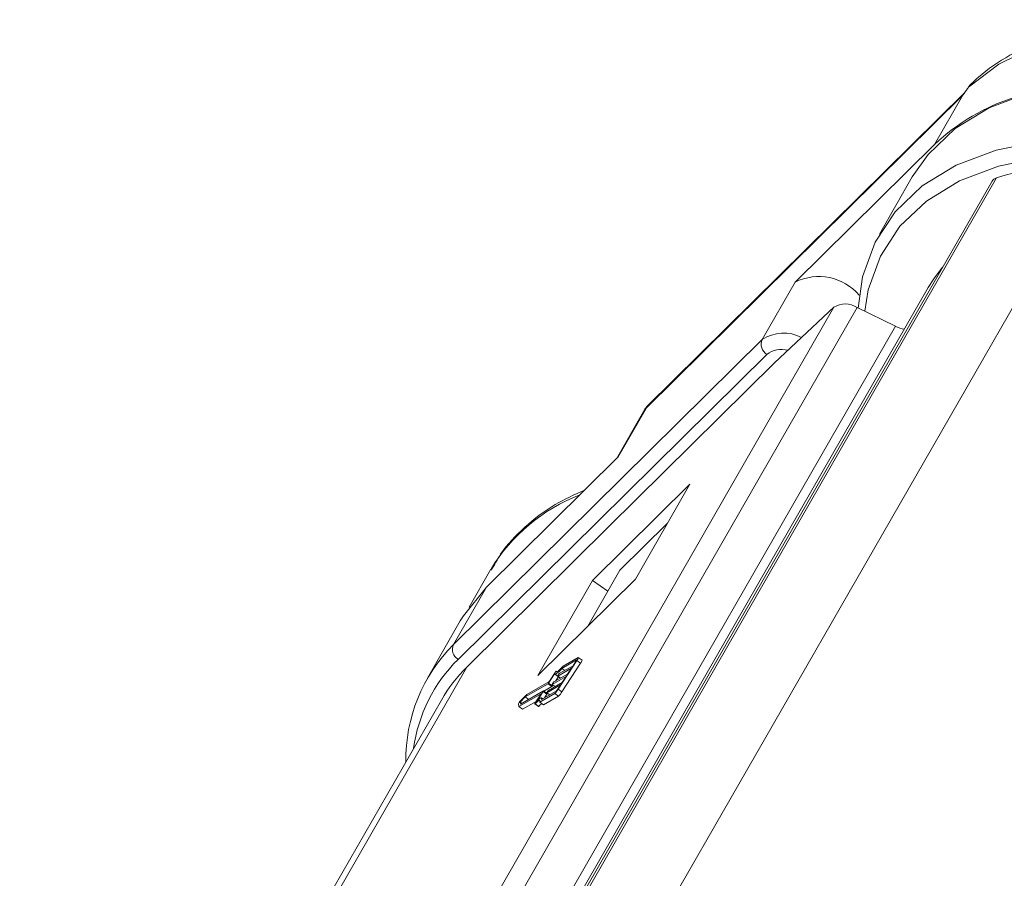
# Model space of a CAD drawing. Header units: millimetres. Extents: x 2623 to 3546, y -313 to 339.
# Tile 25 of 49: x 3126 to 3160, y 264 to 294. Entities that reach past the tile are written whole.
import ezdxf

# ---------------------------------------------------------------- set-up
doc = ezdxf.new("R2010")
doc.units = ezdxf.units.MM

msp = doc.modelspace()

# ---------------------------------------------------------------- linework, layer by layer
at = {"color": 7, "linetype": 'Continuous', "lineweight": 15}
for p, q in [((3158.98, 291.376), (3148.034, 280.569)), ((3159.043, 291.465), (3148.057, 280.619)), ((3158.98, 291.376), (3158.004, 289.677)), ((3158.004, 289.677), (3153.182, 284.916)), ((3147.536, 261.137), (3163.552, 289.014)), ((3159.986, 288.405), (3144.088, 260.732)), ((3160.139, 288.519), (3144.187, 260.754)), ((3157.231, 288.555), (3156.092, 286.573)), ((3152.043, 282.934), (3153.182, 284.916)), ((3157.785, 284.733), (3143.982, 260.708)), ((3138.557, 256.261), (3154.525, 284.054)), ((3155.324, 284.04), (3141.258, 259.557)), ((3154.525, 284.054), (3152.467, 282.133)), ((3156.647, 283.391), (3155.324, 284.04)), ((3143.551, 260.596), (3156.647, 283.391)), ((3141.372, 272.399), (3152.043, 282.934)), ((3152.204, 282.422), (3141.534, 271.887)), ((3152.467, 282.133), (3146.742, 276.48)), ((3147.988, 280.529), (3147.004, 278.817)), ((3148.034, 280.569), (3147.058, 278.87)), ((3148.016, 280.559), (3147.991, 280.527)), ((3142.511, 274.381), (3147.058, 278.87)), ((3149.548, 277.939), (3146.18, 274.614)), ((3147.66, 274.655), (3149.548, 277.939)), ((3146.742, 276.48), (3141.836, 271.62)), ((3148.771, 276.587), (3147.129, 274.966)), ((3142.67, 275), (3141.92, 273.694)), ((3146.019, 273.034), (3147.129, 274.966)), ((3144.292, 271.329), (3147.66, 274.655)), ((3142.511, 274.381), (3141.372, 272.399)), ((3146.18, 274.614), (3144.292, 271.329)), ((3146.712, 274.24), (3146.18, 274.614)), ((3141.61, 273.216), (3140.471, 271.234)), ((3145.68, 271.948), (3145.162, 271.649)), ((3145.817, 271.858), (3145.688, 271.949)), ((3126.901, 245.625), (3141.836, 271.62)), ((3145.451, 271.584), (3144.977, 271.311)), ((3144.993, 270.857), (3145.639, 271.847)), ((3145.031, 271.394), (3145.505, 271.667)), ((3145.626, 271.865), (3145.116, 271.571)), ((3145.116, 271.571), (3145.217, 271.501)), ((3145.123, 270.765), (3145.768, 271.755)), ((3145.317, 271.378), (3145.451, 271.584)), ((3145.505, 271.667), (3145.612, 271.832)), ((3145.626, 271.865), (3145.629, 271.863)), ((3145.639, 271.847), (3145.768, 271.755)), ((3144.871, 271.384), (3144.663, 271.065)), ((3144.885, 271.431), (3144.69, 271.133)), ((3145.263, 271.295), (3144.789, 271.022)), ((3144.843, 271.105), (3145.317, 271.378)), ((3144.876, 271.377), (3145.006, 271.285)), ((3144.999, 271.29), (3144.899, 271.137)), ((3144.957, 271.46), (3144.927, 271.481)), ((3144.928, 271.479), (3144.956, 271.46)), ((3144.976, 271.311), (3145.077, 271.24)), ((3144.977, 271.311), (3145.078, 271.24)), ((3144.984, 271.328), (3145.011, 271.369)), ((3145.128, 271.089), (3145.263, 271.295)), ((3144.643, 271.041), (3143.856, 270.587)), ((3144.67, 271.108), (3143.904, 270.667)), ((3144.772, 270.95), (3144.491, 270.788)), ((3145.075, 271.007), (3144.601, 270.734)), ((3144.643, 271.041), (3144.772, 270.95)), ((3144.655, 270.816), (3145.128, 271.089)), ((3144.663, 271.065), (3144.792, 270.974)), ((3144.788, 271.022), (3144.889, 270.951)), ((3144.789, 271.022), (3144.89, 270.952)), ((3144.813, 271.005), (3144.792, 270.974)), ((3144.796, 271.039), (3144.823, 271.081)), ((3144.967, 270.842), (3145.075, 271.007)), ((3143.635, 270.254), (3144.408, 270.7)), ((3143.904, 270.667), (3143.669, 270.426)), ((3143.856, 270.587), (3143.683, 270.41)), ((3143.694, 270.34), (3144.481, 270.794)), ((3143.856, 270.587), (3143.976, 270.502)), ((3144.408, 270.7), (3144.2, 270.381)), ((3144.474, 270.777), (3144.267, 270.458)), ((3144.355, 270.412), (3144.873, 270.71)), ((3144.457, 270.522), (3144.413, 270.553)), ((3144.417, 270.499), (3144.927, 270.793)), ((3144.474, 270.777), (3144.604, 270.685)), ((3144.612, 270.702), (3144.483, 270.794)), ((3144.485, 270.32), (3145.003, 270.619)), ((3144.604, 270.685), (3144.522, 270.56)), ((3144.6, 270.733), (3144.701, 270.662)), ((3144.601, 270.734), (3144.702, 270.663)), ((3144.608, 270.751), (3144.635, 270.792)), ((3144.873, 270.71), (3145.003, 270.619)), ((3144.993, 270.857), (3145.123, 270.765)), ((3140.957, 270.481), (3126.382, 245.112)), ((3143.619, 270.35), (3143.635, 270.254)), ((3143.635, 270.254), (3143.765, 270.163)), ((3143.683, 270.41), (3143.694, 270.34)), ((3143.683, 270.41), (3143.743, 270.368)), ((3143.765, 270.163), (3144.235, 270.434)), ((3144.184, 270.346), (3144.313, 270.255)), ((3144.194, 270.354), (3144.324, 270.263)), ((3144.355, 270.412), (3144.485, 270.32))]:
    msp.add_line(p, q, dxfattribs=at)
at = {"color": 7, "linetype": 'Continuous', "lineweight": 15, "flags": 128}
for points in [[(3173, 292.208), (3172.131, 292.528), (3170.155, 293.123), (3168.214, 293.522), (3166.344, 293.718), (3164.578, 293.707), (3162.951, 293.489), (3161.49, 293.068), (3160.223, 292.452), (3159.174, 291.652)], [(3157.231, 288.555), (3157.774, 289.332), (3158.714, 290.224), (3159.886, 290.937), (3161.266, 291.458), (3162.83, 291.775), (3164.548, 291.885)], [(3155.359, 284.023), (3155.512, 285.095), (3155.943, 286.294), (3156.635, 287.349), (3157.576, 288.242), (3158.747, 288.955), (3160.127, 289.475), (3161.691, 289.793), (3162.8, 289.888)], [(3163.41, 289.337), (3161.735, 289.23), (3160.211, 288.92), (3158.865, 288.413), (3157.723, 287.718), (3156.806, 286.848), (3156.131, 285.818), (3155.71, 284.65), (3155.586, 283.911)], [(3158.28, 285.434), (3157.972, 285.03), (3157.785, 284.733)], [(3141.61, 273.216), (3141.715, 273.391), (3142.511, 274.381)], [(3145.639, 271.847), (3145.654, 271.87), (3145.666, 271.892), (3145.677, 271.912), (3145.684, 271.928), (3145.688, 271.939), (3145.689, 271.947), (3145.686, 271.95), (3145.68, 271.948)], [(3145.116, 271.571), (3145.067, 271.517), (3145.022, 271.471), (3144.982, 271.434), (3144.947, 271.405), (3144.919, 271.385), (3144.896, 271.375), (3144.88, 271.375), (3144.871, 271.384)], [(3145.162, 271.649), (3145.112, 271.593), (3145.066, 271.546), (3145.026, 271.508), (3144.992, 271.48), (3144.964, 271.463), (3144.945, 271.458), (3144.932, 271.463), (3144.928, 271.479)], [(3145.612, 271.832), (3145.617, 271.839), (3145.622, 271.847), (3145.625, 271.853), (3145.628, 271.859), (3145.629, 271.863), (3145.629, 271.865), (3145.628, 271.866), (3145.626, 271.865)], [(3144.977, 271.311), (3144.976, 271.311), (3144.976, 271.311), (3144.976, 271.313), (3144.977, 271.315), (3144.978, 271.317), (3144.98, 271.32), (3144.982, 271.324), (3144.984, 271.328)], [(3145.017, 271.282), (3145.01, 271.283), (3145.006, 271.285)], [(3144.789, 271.022), (3144.788, 271.022), (3144.788, 271.023), (3144.788, 271.024), (3144.789, 271.026), (3144.79, 271.028), (3144.791, 271.032), (3144.794, 271.035), (3144.796, 271.039)], [(3144.267, 270.458), (3144.307, 270.496), (3144.342, 270.525), (3144.371, 270.545), (3144.393, 270.555), (3144.41, 270.555), (3144.419, 270.546), (3144.421, 270.527), (3144.417, 270.499)], [(3144.481, 270.794), (3144.482, 270.794), (3144.483, 270.793), (3144.483, 270.792), (3144.482, 270.79), (3144.481, 270.787), (3144.479, 270.784), (3144.477, 270.781), (3144.474, 270.777)], [(3144.601, 270.734), (3144.6, 270.733), (3144.6, 270.734), (3144.6, 270.735), (3144.6, 270.737), (3144.602, 270.74), (3144.603, 270.743), (3144.605, 270.747), (3144.608, 270.751)], [(3144.2, 270.381), (3144.194, 270.371), (3144.189, 270.362), (3144.185, 270.354), (3144.183, 270.349), (3144.183, 270.347), (3144.185, 270.347), (3144.189, 270.349), (3144.194, 270.354)], [(3144.194, 270.354), (3144.238, 270.398), (3144.276, 270.433), (3144.308, 270.457), (3144.333, 270.47), (3144.35, 270.472), (3144.36, 270.463), (3144.361, 270.442), (3144.355, 270.412)]]:
    msp.add_lwpolyline(points, dxfattribs=at)
at = {"color": 7, "linetype": 'Continuous', "lineweight": 15}
for centre, radius, start, end in [((3162.932, 284.453), 7.182, 107.4697, 133.3312), ((3154.003, 283.265), 1.845, 40.8142, 116.4528), ((3154.913, 283.423), 0.741, 56.355, 121.617), ((3152.788, 281.787), 1.368, 63.2232, 123.0324), ((3157.069, 284.228), 0.938, 243.2168, 263.3203), ((3152.417, 282.771), 0.408, 156.4555, 238.607), ((3152.707, 281.758), 0.833, 74.7559, 127.1387), ((3147.963, 271.793), 6.188, 111.0536, 148.7859), ((3145.367, 268.418), 5.64, 135.0994, 180.7738), ((3141.746, 272.236), 0.408, 156.4555, 238.607), ((3145.275, 268.092), 5.329, 134.5918, 172.3172), ((3145.648, 271.876), 0.17, 314.9508, 354.0047), ((3144.976, 271.393), 0.0984, 119.0583, 157.2778), ((3145.102, 271.316), 0.105, 132.0373, 149.3149), ((3144.572, 271.119), 0.105, 312.0373, 329.3149), ((3144.6, 271.186), 0.105, 312.0373, 329.3149), ((3144.702, 271.028), 0.105, 312.0373, 329.3149), ((3144.913, 271.027), 0.105, 132.0373, 149.3149), ((3144.575, 270.71), 0.0385, 320.2249, 348.7307), ((3144.725, 270.738), 0.105, 132.0373, 149.3149), ((3144.452, 271.178), 0.63, 312.0373, 329.3149), ((3144.787, 270.949), 0.21, 312.0373, 329.3149), ((3144.581, 271.087), 0.63, 312.0373, 329.3149), ((3143.827, 270.269), 0.223, 135.1984, 158.5971), ((3144.31, 270.271), 0.0164, 281.9097, 329.7585), ((3144.909, 269.731), 0.791, 127.3868, 137.7551)]:
    msp.add_arc(centre, radius, start, end, dxfattribs=at)
for centre, major_axis, ratio, start_param, end_param in [((3169.912, 278.054), (-13.489, 7.674), 0.580164, 5.495429, 5.789956), ((3160.542, 288.087), (-0.556, 0.316), 0.580164, 5.789956, 6.280746), ((3154.418, 262.759), (-13.463, 7.718), 0.581277, 6.123988, 6.282638)]:
    msp.add_ellipse(centre, major_axis=major_axis, ratio=ratio, start_param=start_param, end_param=end_param, dxfattribs=at)
for points, knots in [([(3173.156, 292.48), (3172.757, 292.634), (3171.746, 293.026), (3170.115, 293.47), (3168.3, 293.823), (3166.54, 293.989), (3164.862, 293.972), (3163.291, 293.765), (3161.854, 293.37), (3160.584, 292.786), (3159.756, 292.227), (3159.37, 291.86), (3159.295, 291.789)], [0, 0, 0, 0, 0.072966, 0.185239, 0.297688, 0.410358, 0.523266, 0.636365, 0.749401, 0.861896, 0.973199, 1, 1, 1, 1]), ([(3159.174, 291.652), (3159.163, 291.636), (3159.1, 291.545), (3159.034, 291.453), (3158.981, 291.377), (3158.98, 291.376)], [0, 0, 0, 0, 0.17537, 0.987913, 1, 1, 1, 1]), ([(3159.269, 291.76), (3159.252, 291.747), (3159.213, 291.717), (3159.187, 291.672), (3159.172, 291.646)], [0, 0, 0, 0, 0.4246956, 1, 1, 1, 1]), ([(3159.294, 291.789), (3159.285, 291.784), (3159.237, 291.751), (3159.203, 291.696), (3159.174, 291.652)], [0, 0, 0, 0, 0.180787, 1, 1, 1, 1]), ([(3148.034, 280.569), (3148.034, 280.569), (3148.031, 280.568), (3148.024, 280.565), (3148.016, 280.56), (3148.002, 280.549), (3147.997, 280.537), (3147.993, 280.526)], [0, 0, 0, 0, 0.025997, 0.104086, 0.361824, 0.455229, 1, 1, 1, 1]), ([(3148.034, 280.569), (3148.034, 280.57), (3148.034, 280.571), (3148.034, 280.572), (3148.035, 280.575), (3148.036, 280.579), (3148.037, 280.586), (3148.04, 280.594), (3148.046, 280.605), (3148.05, 280.614), (3148.057, 280.618), (3148.057, 280.619)], [0, 0, 0, 0, 0.027094, 0.035311, 0.091948, 0.156207, 0.265482, 0.451739, 0.571096, 0.9784, 1, 1, 1, 1]), ([(3145.907, 277.734), (3145.558, 277.577), (3144.788, 277.23), (3143.822, 276.475), (3143.084, 275.708), (3142.79, 275.158), (3142.691, 274.973)], [0, 0, 0, 0, 0.250063, 0.552201, 0.84956, 1, 1, 1, 1])]:
    msp.add_open_spline(points, degree=3, knots=knots, dxfattribs=at)

doc.saveas('drawing.dxf')
